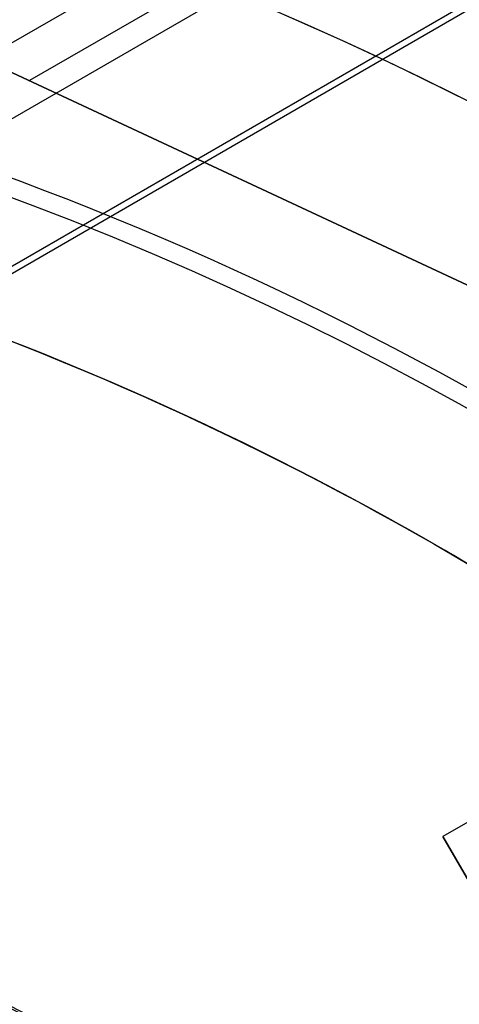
# Model space of a CAD drawing. Extents: x 19329 to 20306, y -2029 to -1182.
# Tile 27 of 66: x 19829.15 to 19833.49, y -1689.45 to -1679.73. Entities that reach past the tile are written whole.
import ezdxf

# ---------------------------------------------------------------- set-up
doc = ezdxf.new("R2010")
doc.units = 0
doc.layers.get('0').update_dxf_attribs({"linetype": 'CONTINUOUS'})
doc.layers.add('COLOR', color=7, linetype='CONTINUOUS')

msp = doc.modelspace()

# ---------------------------------------------------------------- linework, layer by layer
for p, q in [((19839.6943862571, -1673.828211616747, 105.1250029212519), (19773.96714813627, -1711.7758502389, 105.1250029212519)), ((19837.13055058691, -1676.057036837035, 51.12500292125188), (19777.17928523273, -1710.669916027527, 51.12500292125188)), ((19837.78530688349, -1677.134834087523, 199.6250029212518), (19777.78530688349, -1711.7758502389, 199.6250029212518)), ((19837.72252590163, -1677.243573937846, 200.6250029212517), (19777.9108688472, -1711.7758502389, 200.6250029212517)), ((19833.47733339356, -1677.889992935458, 258.0844421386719), (19829.24885849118, -1680.331304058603, 258.0844421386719)), ((19824.27087846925, -1678.009189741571, 258.0844421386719), (19835.33305629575, -1683.169443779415, 258.0844421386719)), ((19835.33305629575, -1683.169443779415, 261.0844421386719), (19824.27087846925, -1678.009189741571, 261.0844421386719)), ((19835.33305629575, -1683.16944377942, 259.5844421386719), (19824.27087846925, -1678.009189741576, 259.5844421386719)), ((19829.8019673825, -1680.589316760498, 258.0844421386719), (19829.8019673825, -1680.589316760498, 261.0844421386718)), ((19835.96703089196, -1686.267519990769, 258.0844421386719), (19833.33130140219, -1687.789259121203, 223.0844421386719)), ((19835.55284482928, -1686.506650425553, 218.0844421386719), (19833.33130140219, -1687.789259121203, 218.0844421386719)), ((19833.33130140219, -1687.789259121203, 223.0844421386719), (19833.33130140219, -1687.789259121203, 218.0844421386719)), ((19833.33130140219, -1687.789259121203, 218.0844421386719), (19846.33130140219, -1710.305919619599, 218.0844421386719)), ((19846.33130140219, -1710.305919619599, 223.0844421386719), (19833.33130140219, -1687.789259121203, 223.0844421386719)), ((19846.33130140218, -1710.305919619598, 220.5844421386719), (19833.33130140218, -1687.789259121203, 220.5844421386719))]:
    msp.add_line(p, q)
at = {"extrusion": (0.1124755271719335, 0.194813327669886, 0.9743700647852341)}
msp.add_lwpolyline([(-18054.37167406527, -8257.823916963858), (-18054.88222366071, -8257.51494856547), (-18055.39076947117, -8257.201283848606), (-18055.89725107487, -8256.882941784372), (-18056.4016082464, -8256.559942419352), (-18056.90378097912, -8256.232306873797), (-18057.40370950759, -8255.900057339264), (-18057.90133433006, -8255.563217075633), (-18058.39659623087, -8255.221810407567), (-18058.88943630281, -8254.87586272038), (-18059.37979596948, -8254.525400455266), (-18059.86761700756, -8254.170451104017), (-18060.35284156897, -8253.811043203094), (-18060.83541220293, -8253.447206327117), (-18061.31527187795, -8253.07897108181), (-18061.79236400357, -8252.706369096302), (-18062.26663245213, -8252.3294330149), (-18062.73802158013, -8251.948196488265), (-18063.2064762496, -8251.562694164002), (-18063.67194184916, -8251.172961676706), (-18064.13436431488, -8250.779035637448), (-18064.59369015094, -8250.380953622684), (-18065.04986644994, -8249.978754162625), (-18065.50284091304, -8249.572476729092), (-18065.95256186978, -8249.16216172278), (-18066.39897829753, -8248.747850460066), (-18066.84203984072, -8248.32958515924), (-18067.28169682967, -8247.90740892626), (-18067.71790029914, -8247.481365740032), (-18068.1506020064, -8247.051500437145), (-18068.57975444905, -8246.617858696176), (-18069.00531088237, -8246.180487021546), (-18069.42722533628, -8245.73943272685), (-18069.84545263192, -8245.294743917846), (-18070.25994839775, -8244.846469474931), (-18070.67066908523, -8244.394659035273), (-18071.07757198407, -8243.939362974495), (-18071.48061523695, -8243.480632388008), (-18071.87975785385, -8243.018519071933), (-18072.27495972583, -8242.55307550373), (-18072.66618163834, -8242.084354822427), (-18073.05338528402, -8241.61241080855), (-18073.436533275, -8241.137297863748), (-18073.81558915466, -8240.659070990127), (-18074.19051740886, -8240.177785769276), (-18074.56128347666, -8239.693498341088), (-18074.9278537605, -8239.206265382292), (-18075.29019563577, -8238.716144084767), (-18075.64827745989, -8238.223192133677), (-18076.00206858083, -8237.727467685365), (-18076.35153934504, -8237.229029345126), (-18076.69666110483, -8236.727936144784), (-18077.03740622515, -8236.224247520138), (-18077.37374808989, -8235.718023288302), (-18077.70566110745, -8235.209323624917), (-18078.03312071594, -8234.698209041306), (-18078.35610338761, -8234.184740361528), (-18078.67458663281, -8233.668978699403), (-18078.98854900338, -8233.150985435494), (-18079.29797009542, -8232.630822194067), (-18079.60283055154, -8232.108550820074), (-18079.90311206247, -8231.584233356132), (-18080.19879736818, -8231.057932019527), (-18080.48987025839, -8230.529709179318), (-18080.77631557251, -8229.999627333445), (-18081.05811919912, -8229.467749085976), (-18081.33526807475, -8228.934137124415), (-18081.60775018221, -8228.398854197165), (-18081.87555454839, -8227.861963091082), (-18082.1386712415, -8227.323526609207), (-18082.39709136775, -8226.783607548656), (-18082.65080706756, -8226.242268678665), (-18082.89981151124, -8225.699572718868), (-18083.14409889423, -8225.15558231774), (-18083.38366443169, -8224.61036003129), (-18083.61850435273, -8224.063968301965), (-18083.8486158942, -8223.51646943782), (-18084.07399729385, -8222.967925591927), (-18084.29464778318, -8222.418398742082), (-18084.51056757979, -8221.867950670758), (-18084.7217578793, -8221.316642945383), (-18084.92822084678, -8220.764536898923), (-18085.1299596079, -8220.211693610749), (-18085.32697823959, -8219.658173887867), (-18085.51928176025, -8219.104038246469), (-18085.70687611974, -8218.549346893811), (-18085.88976818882, -8217.994159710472), (-18086.06796574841, -8217.438536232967), (-18086.24147747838, -8216.882535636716), (-18086.41031294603, -8216.326216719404), (-18086.57448259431, -8215.769637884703), (-18086.73399772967, -8215.212857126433), (-18086.88887050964, -8214.655932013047), (-18087.03911393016, -8214.098919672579), (-18087.1847418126, -8213.541876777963), (-18087.32576879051, -8212.984859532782), (-18087.46221029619, -8212.427923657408), (-18087.59408254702, -8211.871124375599), (-18087.72140253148, -8211.314516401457), (-18087.84418799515, -8210.758153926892), (-18087.96245742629, -8210.202090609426), (-18088.07623004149, -8209.646379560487), (-18088.18552577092, -8209.091073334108), (-18088.29036524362, -8208.536223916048), (-18088.39076977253, -8207.981882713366), (-18088.48676133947, -8207.428100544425), (-18088.57836257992, -8206.874927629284), (-18088.66559676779, -8206.322413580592), (-18088.74848780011, -8205.77060739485), (-18088.82706018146, -8205.21955744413), (-18088.90133900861, -8204.669311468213), (-18088.97134995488, -8204.119916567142), (-18089.03711925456, -8203.571419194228), (-18089.09867368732, -8203.023865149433), (-18089.15604056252, -8202.477299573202), (-18089.20924770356, -8201.931766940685), (-18089.25832343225, -8201.387311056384), (-18089.30329655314, -8200.843975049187), (-18089.34419633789, -8200.301801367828), (-18089.38105250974, -8199.76083177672), (-18089.41389522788, -8199.221107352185), (-18089.44275507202, -8198.682668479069), (-18089.46766302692, -8198.14555484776), (-18089.48865046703, -8197.609805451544), (-18089.50574914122, -8197.075458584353), (-18089.51899115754, -8196.542551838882), (-18089.52840896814, -8196.011122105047), (-18089.53403535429, -8195.481205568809), (-18089.5359034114, -8194.952837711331), (-18089.53410419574, -8194.434296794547), (-18089.52868554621, -8193.914263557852), (-18089.51961616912, -8193.392771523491), (-18089.50686506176, -8192.869854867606), (-18089.49040152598, -8192.3455484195), (-18089.4701951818, -8191.819887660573), (-18089.4462159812, -8191.29290872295), (-18089.41843422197, -8190.764648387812), (-18089.38682056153, -8190.235144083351), (-18089.35134603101, -8189.704433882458), (-18089.31198204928, -8189.172556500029), (-18089.26870043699, -8188.63955128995), (-18089.22147343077, -8188.105458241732), (-18089.17027369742, -8187.570317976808), (-18089.11507434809, -8187.034171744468), (-18089.05584895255, -8186.497061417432), (-18088.99257155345, -8185.95902948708), (-18088.92521668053, -8185.4201190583), (-18088.85375936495, -8184.880373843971), (-18088.77817515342, -8184.339838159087), (-18088.69844012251, -8183.798556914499), (-18088.61453089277, -8183.256575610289), (-18088.52642464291, -8182.713940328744), (-18088.43409912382, -8182.170697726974), (-18088.33753267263, -8181.62689502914), (-18088.23670422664, -8181.082580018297), (-18088.13159333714, -8180.537801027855), (-18088.02218018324, -8179.992606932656), (-18087.90844558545, -8179.447047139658), (-18087.79037101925, -8178.901171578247), (-18087.66793862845, -8178.355030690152), (-18087.54113123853, -8177.808675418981), (-18087.40993236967, -8177.262157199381), (-18087.27432624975, -8176.715527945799), (-18087.1342978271, -8176.168840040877), (-18086.9898327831, -8175.622146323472), (-18086.84091754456, -8175.075500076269), (-18086.68753929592, -8174.528955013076), (-18086.52968599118, -8173.982565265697), (-18086.3673463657, -8173.436385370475), (-18086.20050994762, -8172.890470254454), (-18086.02916706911, -8172.344875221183), (-18085.85330887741, -8171.799655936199), (-18085.67292734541, -8171.254868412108), (-18085.48801528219, -8170.710568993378), (-18085.29856634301, -8170.166814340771), (-18085.10457503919, -8169.623661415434), (-18084.90603674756, -8169.081167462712), (-18084.70294771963, -8168.539389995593), (-18084.49530509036, -8167.998386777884), (-18084.28310688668, -8167.458215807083), (-18084.06635203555, -8166.918935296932), (-18083.84504037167, -8166.380603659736), (-18083.61917264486, -8165.843279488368), (-18083.38875052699, -8165.307021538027), (-18083.15377661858, -8164.771888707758), (-18082.91425445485, -8164.237940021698), (-18082.67018851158, -8163.705234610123), (-18082.42158421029, -8163.173831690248), (-18082.16844792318, -8162.643790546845), (-18081.91078697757, -8162.115170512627), (-18081.64860965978, -8161.588030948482), (-18081.38192521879, -8161.062431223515), (-18081.11074386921, -8160.538430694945), (-18080.83507679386, -8160.016088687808), (-18080.55493614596, -8159.495464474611), (-18080.27033505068, -8158.976617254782), (-18079.98128760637, -8158.459606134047), (-18079.68780888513, -8157.944490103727), (-18079.38991493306, -8157.431328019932), (-18079.08762276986, -8156.920178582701), (-18078.78095038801, -8156.41110031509), (-18078.46991675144, -8155.904151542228), (-18078.15454179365, -8155.399390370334), (-18077.83484641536, -8154.896874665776), (-18077.51085248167, -8154.39666203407), (-18077.1825828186, -8153.898809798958), (-18076.85006120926, -8153.403374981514), (-18076.51331238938, -8152.910414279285), (-18076.17236204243, -8152.419984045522), (-18075.82723679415, -8151.932140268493), (-18075.47796420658, -8151.446938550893), (-18075.12457277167, -8150.964434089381), (-18074.76709190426, -8150.484681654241), (-18074.40555193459, -8150.007735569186), (-18074.03998410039, -8149.533649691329), (-18073.67042053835, -8149.062477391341), (-18073.29689427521, -8148.594271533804), (-18072.91943921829, -8148.12908445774), (-18072.53809014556, -8147.666967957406), (-18072.15288269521, -8147.207973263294), (-18071.76385335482, -8146.752151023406), (-18071.37103944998, -8146.29955128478), (-18070.97447913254, -8145.850223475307), (-18070.57421136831, -8145.404216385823), (-18070.1702759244, -8144.961578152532), (-18069.76271335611, -8144.522356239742), (-18069.35156499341, -8144.086597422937), (-18068.93687292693, -8143.654347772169), (-18068.51867999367, -8143.225652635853), (-18068.09702976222, -8142.800556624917), (-18067.67196651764, -8142.379103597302), (-18067.24353524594, -8141.961336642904), (-18066.81178161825, -8141.547298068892), (-18066.37675197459, -8141.137029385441), (-18065.93849330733, -8140.730571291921), (-18065.49705324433, -8140.327963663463), (-18065.05248003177, -8139.929245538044), (-18064.60482251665, -8139.534455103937), (-18064.15413012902, -8139.143629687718), (-18063.70045286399, -8138.756805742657), (-18063.24384126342, -8138.374018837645), (-18062.78434639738, -8137.995303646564), (-18062.32201984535, -8137.620693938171), (-18061.85691367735, -8137.250222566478), (-18061.38908043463, -8136.883921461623), (-18060.91857311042, -8136.521821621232), (-18060.4454451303, -8136.163953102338), (-18059.96975033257, -8135.810345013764), (-18059.49154294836, -8135.461025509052), (-18059.01087758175, -8135.116021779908), (-18058.5278091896, -8134.77536005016), (-18058.04239306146, -8134.439065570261), (-18057.55468479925, -8134.107162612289), (-18057.06474029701, -8133.779674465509), (-18056.57261572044, -8133.456623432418), (-18056.07836748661, -8133.138030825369), (-18055.58205224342, -8132.823916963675)], dxfattribs=at)
at = {"extrusion": (0.1124755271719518, 0.1948133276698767, 0.9743700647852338)}
msp.add_lwpolyline([(-18053.46081628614, -8132.823916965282), (-18053.98188590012, -8133.128708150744), (-18054.50100556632, -8133.438358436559), (-18055.01811201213, -8133.752850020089), (-18055.53314213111, -8134.072163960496), (-18056.04603300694, -8134.396280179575), (-18056.5567219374, -8134.725177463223), (-18057.06514645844, -8135.058833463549), (-18057.5712443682, -8135.397224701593), (-18058.07495375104, -8135.740326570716), (-18058.57621300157, -8136.088113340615), (-18059.07496084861, -8136.440558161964), (-18059.57113637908, -8136.797633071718), (-18060.06467906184, -8137.159308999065), (-18060.55552877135, -8137.525555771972), (-18061.04362581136, -8137.896342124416), (-18061.52891093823, -8138.271635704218), (-18062.01132538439, -8138.651403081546), (-18062.49081088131, -8139.035609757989), (-18062.96730968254, -8139.424220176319), (-18063.44076458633, -8139.817197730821), (-18063.91111895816, -8140.214504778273), (-18064.37831675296, -8140.616102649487), (-18064.84230253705, -8141.021951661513), (-18065.30302150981, -8141.432011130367), (-18065.76041952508, -8141.846239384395), (-18066.21444311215, -8142.264593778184), (-18066.66503949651, -8142.687030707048), (-18067.11215662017, -8143.113505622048), (-18067.55574316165, -8143.543973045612), (-18067.99574855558, -8143.978386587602), (-18068.43212301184, -8144.416698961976), (-18068.86481753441, -8144.858862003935), (-18069.29378393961, -8145.304826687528), (-18069.71897487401, -8145.754543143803), (-18070.1403438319, -8146.207960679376), (-18070.5578451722, -8146.665027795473), (-18070.9714341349, -8147.125692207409), (-18071.38106685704, -8147.589900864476), (-18071.78670038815, -8148.057599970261), (-18072.18829270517, -8148.528735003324), (-18072.58580272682, -8149.003250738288), (-18072.97919032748, -8149.481091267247), (-18073.36841635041, -8149.96220002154), (-18073.7534426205, -8150.446519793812), (-18074.13423195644, -8150.933992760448), (-18074.51074818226, -8151.424560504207), (-18074.88295613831, -8151.918164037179), (-18075.25082169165, -8152.414743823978), (-18075.61431174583, -8152.914239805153), (-18075.97339425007, -8153.416591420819), (-18076.32803820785, -8153.921737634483), (-18076.67821368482, -8154.429616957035), (-18077.0238918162, -8154.940167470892), (-18077.36504481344, -8155.453326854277), (-18077.70164597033, -8155.969032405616), (-18078.03366966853, -8156.487221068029), (-18078.36109138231, -8157.007829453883), (-18078.6838876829, -8157.53079386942), (-18079.00203624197, -8158.056050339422), (-18079.31551583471, -8158.583534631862), (-18079.62430634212, -8159.113182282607), (-18079.92838875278, -8159.644928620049), (-18080.22774516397, -8160.178708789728), (-18080.52235878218, -8160.714457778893), (-18080.81221392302, -8161.252110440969), (-18081.09729601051, -8161.791601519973), (-18081.37759157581, -8162.332865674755), (-18081.65308825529, -8162.875837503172), (-18081.92377478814, -8163.420451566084), (-18082.18964101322, -8163.966642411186), (-18082.45067786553, -8164.514344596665), (-18082.70687737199, -8165.063492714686), (-18082.9582326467, -8165.614021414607), (-18083.20473788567, -8166.165865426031), (-18083.44638836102, -8166.718959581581), (-18083.68318041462, -8167.273238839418), (-18083.91511145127, -8167.828638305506), (-18084.14217993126, -8168.385093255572), (-18084.36438536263, -8168.94253915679), (-18084.58172829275, -8169.500911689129), (-18084.79421029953, -8170.060146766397), (-18085.00183398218, -8170.620180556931), (-18085.20460295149, -8171.180949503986), (-18085.40252181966, -8171.742390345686), (-18085.59559618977, -8172.304440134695), (-18085.78383264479, -8172.867036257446), (-18085.96723873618, -8173.43011645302), (-18086.1458229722, -8173.993618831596), (-18086.31959480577, -8174.557481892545), (-18086.48856462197, -8175.121644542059), (-18086.65274372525, -8175.686046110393), (-18086.8121443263, -8176.250626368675), (-18086.96677952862, -8176.815325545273), (-18087.11666331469, -8177.380084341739), (-18087.26181053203, -8177.944843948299), (-18087.4022368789, -8178.509546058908), (-18087.53795888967, -8179.07413288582), (-18087.66899392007, -8179.638547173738), (-18087.79536013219, -8180.202732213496), (-18087.91707647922, -8180.766631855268), (-18088.03416269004, -8181.330190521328), (-18088.14663925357, -8181.89335321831), (-18088.25452740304, -8182.456065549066), (-18088.3578491, -8183.018273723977), (-18088.45662701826, -8183.579924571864), (-18088.55088452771, -8184.140965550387), (-18088.64064567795, -8184.701344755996), (-18088.72593518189, -8185.261010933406), (-18088.80677839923, -8185.819913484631), (-18088.88320131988, -8186.37800247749), (-18088.95523054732, -8186.935228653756), (-18089.02289328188, -8187.491543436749), (-18089.08621730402, -8188.046898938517), (-18089.14523095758, -8188.601247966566), (-18089.19996313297, -8189.154544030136), (-18089.25044325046, -8189.706741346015), (-18089.29670124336, -8190.257794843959), (-18089.3387675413, -8190.807660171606), (-18089.37667305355, -8191.356293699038), (-18089.41044915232, -8191.903652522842), (-18089.44012765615, -8192.44969446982), (-18089.46574081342, -8192.994378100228), (-18089.48732128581, -8193.537662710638), (-18089.50490213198, -8194.079508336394), (-18089.51851679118, -8194.619875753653), (-18089.5281990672, -8195.158726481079), (-18089.53398311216, -8195.696022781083), (-18089.53590341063, -8196.231727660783), (-18089.53415174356, -8196.743370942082), (-18089.5288765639, -8197.256467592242), (-18089.52004780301, -8197.770985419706), (-18089.50763566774, -8198.286891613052), (-18089.49161065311, -8198.804152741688), (-18089.47194355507, -8199.322734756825), (-18089.44860548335, -8199.842602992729), (-18089.42156787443, -8200.363722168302), (-18089.3908025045, -8200.886056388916), (-18089.35628150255, -8201.409569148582), (-18089.31797736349, -8201.934223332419), (-18089.27586296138, -8202.459981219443), (-18089.22991156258, -8202.986804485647), (-18089.18009683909, -8203.51465420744), (-18089.12639288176, -8204.043490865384), (-18089.06877421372, -8204.573274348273), (-18089.00721580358, -8205.103963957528), (-18088.9416930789, -8205.635518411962), (-18088.87218193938, -8206.167895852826), (-18088.79865877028, -8206.701053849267), (-18088.72110045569, -8207.234949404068), (-18088.63948439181, -8207.769538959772), (-18088.55378850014, -8208.304778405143), (-18088.46399124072, -8208.840623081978), (-18088.37007162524, -8209.377027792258), (-18088.27200923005, -8209.913946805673), (-18088.16978420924, -8210.451333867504), (-18088.06337730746, -8210.989142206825), (-18087.95276987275, -8211.527324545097), (-18087.83794386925, -8212.065833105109), (-18087.71888188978, -8212.60461962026), (-18087.59556716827, -8213.143635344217), (-18087.46798359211, -8213.682831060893), (-18087.33611571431, -8214.222157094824), (-18087.19994876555, -8214.76156332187), (-18087.05946866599, -8215.300999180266), (-18086.91466203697, -8215.840413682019), (-18086.7655162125, -8216.379755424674), (-18086.61201925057, -8216.918972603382), (-18086.45415994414, -8217.458013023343), (-18086.29192783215, -8217.996824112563), (-18086.12531321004, -8218.53535293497), (-18085.9543071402, -8219.073546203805), (-18085.77890146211, -8219.611350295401), (-18085.5990888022, -8220.148711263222), (-18085.41486258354, -8220.685574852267), (-18085.22621703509, -8221.221886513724), (-18085.03314720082, -8221.757591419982), (-18084.83564894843, -8222.292634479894), (-18084.63371897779, -8222.826960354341), (-18084.42735482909, -8223.360513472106), (-18084.21655489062, -8223.893238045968), (-18084.0013184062, -8224.425078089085), (-18083.78164548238, -8224.955977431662), (-18083.5575370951, -8225.48587973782), (-18083.32899509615, -8226.014728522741), (-18083.09602221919, -8226.542467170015), (-18082.85862208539, -8227.069038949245), (-18082.61679920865, -8227.594387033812), (-18082.37055900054, -8228.118454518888), (-18082.11990777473, -8228.641184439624), (-18081.86485275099, -8229.162519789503), (-18081.60540205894, -8229.682403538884), (-18081.34156474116, -8230.200778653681), (-18081.07335075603, -8230.717588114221), (-18080.80077098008, -8231.232774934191), (-18080.52383720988, -8231.746282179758), (-18080.24256216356, -8232.258052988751), (-18079.95695948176, -8232.768030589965), (-18079.66704372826, -8233.276158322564), (-18079.37283039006, -8233.782379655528), (-18079.07433587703, -8234.286638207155), (-18078.7715775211, -8234.788877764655), (-18078.46457357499, -8235.289042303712), (-18078.15334321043, -8235.787076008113), (-18077.83790651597, -8236.282923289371), (-18077.51828449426, -8236.776528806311), (-18077.19449905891, -8237.267837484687), (-18076.86657303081, -8237.756794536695), (-18076.53453013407, -8238.243345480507), (-18076.1983949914, -8238.727436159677), (-18075.85819311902, -8239.209012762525), (-18075.51395092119, -8239.688021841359), (-18075.16569568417, -8240.16441033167), (-18074.81345556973, -8240.638125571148), (-18074.45725960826, -8241.10911531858), (-18074.09713769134, -8241.577327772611), (-18073.73312056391, -8242.042711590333), (-18073.36523981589, -8242.505215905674), (-18072.99352787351, -8242.964790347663), (-18072.61801799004, -8243.421385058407), (-18072.23874423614, -8243.874950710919), (-18071.85574148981, -8244.325438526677), (-18071.46904542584, -8244.77280029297), (-18071.07869250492, -8245.216988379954), (-18070.68471996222, -8245.657955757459), (-18070.28716579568, -8246.095656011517), (-18069.88606875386, -8246.530043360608), (-18069.48146832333, -8246.961072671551), (-18069.0734047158, -8247.38869947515), (-18068.66191885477, -8247.812879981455), (-18068.24705236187, -8248.23357109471), (-18067.82884754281, -8248.650730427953), (-18067.40734737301, -8249.06431631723), (-18066.9825954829, -8249.474287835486), (-18066.55463614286, -8249.880604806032), (-18066.12351424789, -8250.283227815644), (-18065.68927530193, -8250.682118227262), (-18065.25196540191, -8251.077238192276), (-18064.81163122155, -8251.468550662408), (-18064.36831999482, -8251.85601940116), (-18063.92207949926, -8252.239608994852), (-18063.47295803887, -8252.619284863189), (-18063.02100442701, -8252.995013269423), (-18062.56626796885, -8253.366761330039), (-18062.1087984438, -8253.734497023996), (-18061.6486460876, -8254.098189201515), (-18061.18586157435, -8254.457807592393), (-18060.72049599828, -8254.813322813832), (-18060.25260085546, -8255.164706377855), (-18059.78222802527, -8255.511930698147), (-18059.30942975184, -8255.85496909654), (-18058.83425862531, -8256.193795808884), (-18058.35676756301, -8256.528385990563), (-18057.8770097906, -8256.858715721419), (-18057.39503882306, -8257.18476201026), (-18056.91090844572, -8257.50650279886), (-18056.42467269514, -8257.82391696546)], dxfattribs=at)
at = {"extrusion": (0.1124755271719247, 0.1948133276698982, 0.9743700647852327)}
msp.add_lwpolyline([(-18059.82186219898, -8132.823916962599), (-18060.29727702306, -8133.159034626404), (-18060.77044049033, -8133.498225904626), (-18061.24130344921, -8133.84146741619), (-18061.70981704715, -8134.18873495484), (-18062.1759327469, -8134.540003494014), (-18062.63960234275, -8134.895247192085), (-18063.10077797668, -8135.254439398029), (-18063.55941215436, -8135.617552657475), (-18064.01545776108, -8135.984558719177), (-18064.4688680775, -8136.355428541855), (-18064.91959679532, -8136.730132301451), (-18065.36759803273, -8137.108639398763), (-18065.81282634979, -8137.490918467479), (-18066.25523676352, -8137.876937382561), (-18066.69478476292, -8138.266663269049), (-18067.13142632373, -8138.660062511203), (-18067.56511792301, -8139.057100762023), (-18067.9958165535, -8139.457742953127), (-18068.42347973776, -8139.861953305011), (-18068.84806554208, -8140.269695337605), (-18069.26953259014, -8140.680931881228), (-18069.68784007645, -8141.09562508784), (-18070.10294777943, -8141.513736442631), (-18070.5148160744, -8141.93522677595), (-18070.92340594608, -8142.360056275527), (-18071.328679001, -8142.788184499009), (-18071.73059747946, -8143.219570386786), (-18072.12912426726, -8143.654172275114), (-18072.52422290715, -8144.091947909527), (-18072.91585760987, -8144.532854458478), (-18073.30399326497, -8144.976848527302), (-18073.68859545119, -8145.423886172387), (-18074.06963044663, -8145.873922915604), (-18074.44706523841, -8146.326913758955), (-18074.8208675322, -8146.782813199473), (-18075.19100576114, -8147.241575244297), (-18075.55744909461, -8147.703153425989), (-18075.92016744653, -8148.167500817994), (-18076.27913148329, -8148.634570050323), (-18076.6343126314, -8149.104313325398), (-18076.98568308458, -8149.576682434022), (-18077.33321581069, -8150.051628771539), (-18077.67688455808, -8150.529103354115), (-18078.01666386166, -8151.009056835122), (-18078.35252904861, -8151.491439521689), (-18078.68445624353, -8151.976201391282), (-18079.01242237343, -8152.463292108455), (-18079.33640517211, -8152.95266104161), (-18079.65638318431, -8153.444257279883), (-18079.9723357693, -8153.938029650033), (-18080.28424310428, -8154.433926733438), (-18080.59208618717, -8154.931896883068), (-18080.89584683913, -8155.431888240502), (-18081.19550770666, -8155.933848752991), (-18081.49105226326, -8156.437726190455), (-18081.78246481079, -8156.943468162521), (-18082.06973048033, -8157.451022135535), (-18082.35283523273, -8157.960335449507), (-18082.63176585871, -8158.47135533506), (-18082.90650997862, -8158.984028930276), (-18083.17705604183, -8159.498303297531), (-18083.44339332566, -8160.014125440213), (-18083.70551193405, -8160.531442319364), (-18083.96340279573, -8161.050200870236), (-18084.21705766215, -8161.570348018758), (-18084.46646910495, -8162.091830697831), (-18084.71163051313, -8162.614595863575), (-18084.95253608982, -8163.138590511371), (-18085.18918084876, -8163.663761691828), (-18085.42156061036, -8164.19005652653), (-18085.64967199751, -8164.717422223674), (-18085.87351243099, -8165.245806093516), (-18086.09308012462, -8165.775155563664), (-18086.30837407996, -8166.30541819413), (-18086.51939408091, -8166.836541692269), (-18086.72614068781, -8167.368473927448), (-18086.92861523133, -8167.901162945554), (-18087.12681980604, -8168.434556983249), (-18087.32075726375, -8168.968604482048), (-18087.51043120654, -8169.503254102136), (-18087.69584597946, -8170.038454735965), (-18087.87700666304, -8170.574155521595), (-18088.05391906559, -8171.110305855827), (-18088.2265897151, -8171.646855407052), (-18088.39502585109, -8172.183754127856), (-18088.55923541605, -8172.720952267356), (-18088.71922704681, -8173.258400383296), (-18088.87501006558, -8173.796049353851), (-18089.0265944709, -8174.333850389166), (-18089.17399092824, -8174.871755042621), (-18089.3172107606, -8175.409715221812), (-18089.45626593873, -8175.947683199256), (-18089.59116907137, -8176.485611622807), (-18089.72193339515, -8177.023453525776), (-18089.84857276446, -8177.561162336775), (-18089.97110164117, -8178.098691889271), (-18090.08953508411, -8178.635996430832), (-18090.20388873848, -8179.173030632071), (-18090.31417882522, -8179.709749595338), (-18090.4204221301, -8180.246108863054), (-18090.52263599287, -8180.782064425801), (-18090.62083829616, -8181.317572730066), (-18090.71504745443, -8181.852590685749), (-18090.80528240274, -8182.387075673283), (-18090.89156258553, -8182.920985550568), (-18090.97390794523, -8183.454278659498), (-18091.05233891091, -8183.986913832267), (-18091.12687638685, -8184.51885039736), (-18091.19754174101, -8185.050048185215), (-18091.26435679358, -8185.580467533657), (-18091.32734380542, -8186.11006929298), (-18091.38652546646, -8186.638814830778), (-18091.44192488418, -8187.166666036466), (-18091.49356557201, -8187.693585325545), (-18091.54147143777, -8188.219535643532), (-18091.58566677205, -8188.744480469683), (-18091.62617623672, -8189.268383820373), (-18091.66302485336, -8189.791210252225), (-18091.69623799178, -8190.312924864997), (-18091.7258413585, -8190.833493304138), (-18091.75186098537, -8191.352881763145), (-18091.77432321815, -8191.871056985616), (-18091.79325470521, -8192.38798626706), (-18091.80868238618, -8192.903637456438), (-18091.82063348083, -8193.417978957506), (-18091.82913547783, -8193.930979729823), (-18091.83421612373, -8194.442609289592), (-18091.83590341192, -8194.95283771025), (-18091.83415593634, -8195.472086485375), (-18091.8288937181, -8195.992785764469), (-18091.82008726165, -8196.514903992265), (-18091.80770733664, -8197.038409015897), (-18091.79172498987, -8197.563268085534), (-18091.77211155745, -8198.089447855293), (-18091.74883867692, -8198.616914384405), (-18091.72187829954, -8199.145633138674), (-18091.6912027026, -8199.675568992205), (-18091.6567845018, -8200.206686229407), (-18091.61859666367, -8200.738948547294), (-18091.57661251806, -8201.272319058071), (-18091.53080577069, -8201.806760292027), (-18091.48115051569, -8202.342234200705), (-18091.42762124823, -8202.878702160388), (-18091.37019287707, -8203.416124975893), (-18091.30884073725, -8203.954462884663), (-18091.24354060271, -8204.49367556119), (-18091.17426869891, -8205.033722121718), (-18091.10100171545, -8205.574561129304), (-18091.02371681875, -8206.116150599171), (-18090.94239166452, -8206.658448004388), (-18090.85700441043, -8207.20141028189), (-18090.76753372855, -8207.744993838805), (-18090.67395881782, -8208.289154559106), (-18090.57625941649, -8208.833847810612), (-18090.47441581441, -8209.37902845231), (-18090.36840886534, -8209.924650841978), (-18090.25821999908, -8210.470668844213), (-18090.14383123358, -8211.017035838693), (-18090.02522518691, -8211.563704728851), (-18089.90238508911, -8212.11062795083), (-18089.77529479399, -8212.65775748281), (-18089.64393879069, -8213.205044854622), (-18089.50830221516, -8213.752441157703), (-18089.36837086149, -8214.299897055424), (-18089.22413119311, -8214.847362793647), (-18089.07557035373, -8215.39478821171), (-18088.92267617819, -8215.942122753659), (-18088.7654372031, -8216.489315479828), (-18088.60384267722, -8217.03631507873), (-18088.43788257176, -8217.583069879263), (-18088.26754759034, -8218.129527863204), (-18088.09282917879, -8218.67563667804), (-18087.91371953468, -8219.221343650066), (-18087.73021161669, -8219.7665957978), (-18087.54229915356, -8220.311339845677), (-18087.34997665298, -8220.855522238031), (-18087.15323941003, -8221.399089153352), (-18086.95208351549, -8221.941986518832), (-18086.74650586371, -8222.484160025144), (-18086.53650416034, -8223.025555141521), (-18086.32207692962, -8223.566117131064), (-18086.10322352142, -8224.105791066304), (-18085.87994411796, -8224.64452184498), (-18085.65223974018, -8225.182254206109), (-18085.42011225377, -8225.718932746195), (-18085.18356437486, -8226.254501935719), (-18084.9425996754, -8226.788906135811), (-18084.69722258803, -8227.322089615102), (-18084.44743841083, -8227.853996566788), (-18084.19325331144, -8228.384571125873), (-18083.93467433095, -8228.913757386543), (-18083.67170938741, -8229.441499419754), (-18083.40436727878, -8229.967741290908), (-18083.13265768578, -8230.492427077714), (-18082.85659117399, -8231.015500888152), (-18082.57617919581, -8231.536906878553), (-18082.2914340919, -8232.056589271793), (-18082.00236909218, -8232.574492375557), (-18081.70899831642, -8233.090560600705), (-18081.4113367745, -8233.60473847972), (-18081.1094003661, -8234.11697068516), (-18080.80320588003, -8234.627202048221), (-18080.49277099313, -8235.135377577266), (-18080.17811426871, -8235.641442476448), (-18079.8592551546, -8236.14534216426), (-18079.53621398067, -8236.647022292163), (-18079.20901195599, -8237.14642876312), (-18078.87767116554, -8237.643507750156), (-18078.54221456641, -8238.138205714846), (-18078.20266598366, -8238.63046942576), (-18077.85905010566, -8239.120245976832), (-18077.51139247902, -8239.60748280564), (-18077.15971950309, -8240.09212771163), (-18076.80405842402, -8240.57412887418), (-18076.44443732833, -8241.053434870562), (-18076.08088513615, -8241.529994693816), (-18075.71343159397, -8242.003757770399), (-18075.34210726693, -8242.474673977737), (-18074.96694353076, -8242.942693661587), (-18074.5879725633, -8243.407767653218), (-18074.2052273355, -8243.869847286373), (-18073.81874160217, -8244.32888441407), (-18073.4285498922, -8244.784831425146), (-18073.03468749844, -8245.237641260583), (-18072.6371904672, -8245.687267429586), (-18072.2360955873, -8246.133664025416), (-18071.83144037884, -8246.576785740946), (-18071.42326308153, -8247.016587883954), (-18071.01160264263, -8247.453026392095), (-18070.59649870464, -8247.88605784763), (-18070.17799159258, -8248.315639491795), (-18069.75612230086, -8248.741729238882), (-18069.33093248, -8249.16428568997), (-18068.90246442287, -8249.583268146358), (-18068.47076105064, -8249.998636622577), (-18068.03586589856, -8250.410351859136), (-18067.59782310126, -8250.81837533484), (-18067.1566773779, -8251.222669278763), (-18066.71247401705, -8251.623196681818), (-18066.2652588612, -8252.019921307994), (-18065.81507829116, -8252.412807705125), (-18065.36197921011, -8252.801821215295), (-18064.90600902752, -8253.186927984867), (-18064.44721564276, -8253.568094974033), (-18063.98564742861, -8253.94528996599), (-18063.52135321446, -8254.318481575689), (-18063.05438226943, -8254.687639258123), (-18062.58478428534, -8255.052733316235), (-18062.11260935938, -8255.413734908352), (-18061.6379079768, -8255.77061605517), (-18061.16073099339, -8256.123349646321), (-18060.68112961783, -8256.471909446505), (-18060.19915539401, -8256.816270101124), (-18059.71486018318, -8257.156407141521), (-18059.22829614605, -8257.492296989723), (-18058.73951572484, -8257.823916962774)], dxfattribs=at)
at = {"extrusion": (0.1124755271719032, 0.1948133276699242, 0.9743700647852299)}
msp.add_lwpolyline([(-18060.57947967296, -8257.823916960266), (-18061.04541041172, -8257.486593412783), (-18061.5090698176, -8257.145333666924), (-18061.97041101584, -8256.80016149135), (-18062.42938744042, -8256.451101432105), (-18062.88595284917, -8256.098178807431), (-18063.34006133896, -8255.741419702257), (-18063.79166736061, -8255.380850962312), (-18064.24072573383, -8255.01650018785), (-18064.68719166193, -8254.648395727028), (-18065.13102074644, -8254.27656666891), (-18065.57216900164, -8253.901042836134), (-18066.01059286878, -8253.521854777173), (-18066.44624923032, -8253.139033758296), (-18066.8790954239, -8252.752611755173), (-18067.30908925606, -8252.362621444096), (-18067.73618901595, -8251.969096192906), (-18068.16035348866, -8251.572070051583), (-18068.58154196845, -8251.171577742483), (-18068.99971427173, -8250.767654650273), (-18069.41483074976, -8250.360336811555), (-18069.8268523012, -8249.949660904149), (-18070.23574038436, -8249.535664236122), (-18070.64145702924, -8249.118384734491), (-18071.04396484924, -8248.697860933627), (-18071.44322705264, -8248.274131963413), (-18071.83920745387, -8247.847237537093), (-18072.23187048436, -8247.417217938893), (-18072.62118120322, -8246.984114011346), (-18073.00710530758, -8246.547967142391), (-18073.38960914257, -8246.108819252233), (-18073.76865971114, -8245.666712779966), (-18074.14422468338, -8245.221690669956), (-18074.51627240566, -8244.77379635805), (-18074.88477190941, -8244.323073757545), (-18075.24969291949, -8243.869567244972), (-18075.61100586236, -8243.413321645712), (-18075.9686818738, -8242.954382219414), (-18076.32269280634, -8242.492794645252), (-18076.67301123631, -8242.028605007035), (-18077.01961047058, -8241.561859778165), (-18077.36246455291, -8241.092605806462), (-18077.70154826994, -8240.620890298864), (-18078.03683715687, -8240.146760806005), (-18078.36830750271, -8239.670265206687), (-18078.69593635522, -8239.191451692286), (-18079.01970152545, -8238.710368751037), (-18079.33958159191, -8238.227065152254), (-18079.65555590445, -8237.741589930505), (-18079.96760458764, -8237.253992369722), (-18080.27570854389, -8236.764321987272), (-18080.57984945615, -8236.272628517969), (-18080.88000979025, -8235.778961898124), (-18081.1761727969, -8235.283372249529), (-18081.46832251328, -8234.78590986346), (-18081.75644376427, -8234.286625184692), (-18082.04052216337, -8233.785568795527), (-18082.32054411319, -8233.282791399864), (-18082.59649680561, -8232.778343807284), (-18082.86836822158, -8232.272276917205), (-18083.13614713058, -8231.764641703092), (-18083.39982308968, -8231.255489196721), (-18083.65938644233, -8230.744870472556), (-18083.91482831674, -8230.232836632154), (-18084.16614062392, -8229.719438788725), (-18084.4133160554, -8229.204728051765), (-18084.65634808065, -8228.6887555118), (-18084.89523094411, -8228.17157222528), (-18085.12995966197, -8227.653229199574), (-18085.36053001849, -8227.133777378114), (-18085.58693856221, -8226.613267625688), (-18085.80918260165, -8226.091750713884), (-18086.0272602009, -8225.569277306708), (-18086.24117017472, -8225.045897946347), (-18086.45091208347, -8224.521663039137), (-18086.65648622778, -8223.996622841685), (-18086.85789364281, -8223.470827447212), (-18087.05513609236, -8222.944326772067), (-18087.24821606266, -8222.417170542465), (-18087.43713675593, -8221.889408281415), (-18087.62190208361, -8221.361089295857), (-18087.80251665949, -8220.832262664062), (-18087.97898579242, -8220.302977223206), (-18088.15131547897, -8219.773281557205), (-18088.31951239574, -8219.24322398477), (-18088.48358389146, -8218.712852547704), (-18088.64353797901, -8218.182214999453), (-18088.79938332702, -8217.651358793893), (-18088.95112925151, -8217.12033107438), (-18089.09878570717, -8216.58917866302), (-18089.24236327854, -8216.057948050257), (-18089.381873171, -8215.52668538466), (-18089.51732720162, -8214.99543646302), (-18089.64873778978, -8214.464246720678), (-18089.77611794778, -8213.933161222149), (-18089.89948127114, -8213.402224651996), (-18090.0188419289, -8212.87148130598), (-18090.13421465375, -8212.340975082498), (-18090.24561473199, -8211.81074947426), (-18090.35305799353, -8211.280847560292), (-18090.45656080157, -8210.751311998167), (-18090.55614004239, -8210.222185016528), (-18090.65181311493, -8209.693508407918), (-18090.74359792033, -8209.165323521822), (-18090.8315128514, -8208.637671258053), (-18090.91557678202, -8208.110592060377), (-18090.99580905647, -8207.584125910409), (-18091.07222947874, -8207.058312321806), (-18091.14485830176, -8206.53319033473), (-18091.21371621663, -8206.008798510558), (-18091.27882434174, -8205.485174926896), (-18091.34020421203, -8204.962357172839), (-18091.39787776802, -8204.440382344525), (-18091.45186734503, -8203.919287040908), (-18091.50219566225, -8203.399107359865), (-18091.54888581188, -8202.879878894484), (-18091.59196124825, -8202.361636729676), (-18091.63144577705, -8201.84441543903), (-18091.6673635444, -8201.328249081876), (-18091.69973902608, -8200.81317120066), (-18091.72859701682, -8200.299214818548), (-18091.75396261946, -8199.786412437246), (-18091.77586123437, -8199.27479603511), (-18091.79431854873, -8198.764397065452), (-18091.80936052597, -8198.25524645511), (-18091.82101339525, -8197.74737460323), (-18091.82930364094, -8197.240811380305), (-18091.83425799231, -8196.735586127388), (-18091.8359034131, -8196.231727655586), (-18091.83411061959, -8195.705789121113), (-18091.82871167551, -8195.178362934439), (-18091.81967593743, -8194.649481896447), (-18091.80697304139, -8194.119179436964), (-18091.79057291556, -8193.587489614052), (-18091.77044579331, -8193.054447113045), (-18091.74656222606, -8192.520087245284), (-18091.71889309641, -8191.984445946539), (-18091.68740963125, -8191.447559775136), (-18091.65208341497, -8190.909465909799), (-18091.61288640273, -8190.370202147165), (-18091.56979093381, -8189.829806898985), (-18091.52276974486, -8189.288319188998), (-18091.47179598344, -8188.745778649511), (-18091.41684322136, -8188.202225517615), (-18091.35788546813, -8187.657700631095), (-18091.29489718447, -8187.112245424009), (-18091.22785329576, -8186.565901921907), (-18091.15672920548, -8186.018712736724), (-18091.08150080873, -8185.47072106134), (-18091.00214450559, -8184.921970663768), (-18090.91863721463, -8184.372505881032), (-18090.83095638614, -8183.822371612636), (-18090.73908001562, -8183.27161331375), (-18090.6429866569, -8182.72027698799), (-18090.54265543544, -8182.168409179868), (-18090.4380660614, -8181.616056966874), (-18090.32919884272, -8181.06326795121), (-18090.21603469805, -8180.510090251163), (-18090.09855516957, -8179.956572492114), (-18089.97674243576, -8179.402763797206), (-18089.85057932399, -8178.84871377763), (-18089.72004932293, -8178.294472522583), (-18089.58513659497, -8177.740090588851), (-18089.44582598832, -8177.185618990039), (-18089.302103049, -8176.631109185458), (-18089.1539540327, -8176.076613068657), (-18089.0013659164, -8175.522182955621), (-18088.84432640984, -8174.967871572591), (-18088.68282396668, -8174.413732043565), (-18088.51684779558, -8173.859817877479), (-18088.34638787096, -8173.306182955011), (-18088.17143494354, -8172.752881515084), (-18087.99198055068, -8172.199968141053), (-18087.80801702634, -8171.647497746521), (-18087.61953751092, -8171.095525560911), (-18087.42653596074, -8170.544107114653), (-18087.22900715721, -8169.99329822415), (-18087.02694671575, -8169.44315497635), (-18086.82035109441, -8168.893733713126), (-18086.60921760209, -8168.345091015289), (-18086.39354440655, -8167.797283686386), (-18086.17333054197, -8167.250368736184), (-18085.94857591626, -8166.704403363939), (-18085.71928131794, -8166.159444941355), (-18085.4854484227, -8165.615550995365), (-18085.24707979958, -8165.07277919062), (-18085.00417891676, -8164.531187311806), (-18084.756750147, -8163.990833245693), (-18084.5047987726, -8163.451774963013), (-18084.24833099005, -8162.914070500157), (-18083.98735391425, -8162.377777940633), (-18083.72187558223, -8161.842955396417), (-18083.45190495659, -8161.309660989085), (-18083.17745192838, -8160.777952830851), (-18082.89852731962, -8160.247889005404), (-18082.61514288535, -8159.719527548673), (-18082.32731131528, -8159.192926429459), (-18082.03504623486, -8158.66814352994), (-18081.73836220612, -8158.145236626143), (-18081.43727472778, -8157.62426336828), (-18081.13180023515, -8157.105281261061), (-18080.82195609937, -8156.588347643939), (-18080.50776062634, -8156.073519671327), (-18080.18923305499, -8155.56085429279), (-18079.86639355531, -8155.050408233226), (-18079.5392632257, -8154.542237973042), (-18079.20786408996, -8154.036399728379), (-18078.87221909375, -8153.532949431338), (-18078.53235210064, -8153.03194271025), (-18078.18828788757, -8152.533434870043), (-18077.84005213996, -8152.037480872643), (-18077.48767144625, -8151.544135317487), (-18077.13117329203, -8151.05345242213), (-18076.77058605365, -8150.565486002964), (-18076.40593899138, -8150.080289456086), (-18076.03726224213, -8149.597915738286), (-18075.66458681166, -8149.11841734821), (-18075.28794456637, -8148.641846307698), (-18074.90736822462, -8148.168254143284), (-18074.52289134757, -8147.697691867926), (-18074.13454832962, -8147.23020996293), (-18073.74237438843, -8146.765858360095), (-18073.3464055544, -8146.304686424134), (-18072.94667865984, -8145.846742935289), (-18072.54323132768, -8145.392076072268), (-18072.1361019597, -8144.940733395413), (-18071.72532972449, -8144.492761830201), (-18071.31095454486, -8144.048207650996), (-18070.89301708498, -8143.607116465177), (-18070.47155873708, -8143.169533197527), (-18070.0466216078, -8142.735502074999), (-18069.61824850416, -8142.305066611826), (-18069.18648291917, -8141.878269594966), (-18068.75136901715, -8141.45515306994), (-18068.31295161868, -8141.035758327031), (-18067.87127618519, -8140.620125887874), (-18067.42638880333, -8140.208295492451), (-18066.97833616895, -8139.80030608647), (-18066.52716557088, -8139.396195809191), (-18066.07292487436, -8138.996001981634), (-18065.61566250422, -8138.599761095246), (-18065.1554274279, -8138.20750880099), (-18064.69226913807, -8137.819279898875), (-18064.22623763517, -8137.435108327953), (-18063.75738340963, -8137.055027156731), (-18063.28575742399, -8136.679068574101), (-18062.81141109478, -8136.307263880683), (-18062.33439627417, -8135.939643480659), (-18061.85476523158, -8135.576236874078), (-18061.37257063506, -8135.217072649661), (-18060.88786553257, -8134.862178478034), (-18060.4007033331, -8134.511581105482), (-18059.91113778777, -8134.165306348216), (-18059.41922297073, -8133.823379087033), (-18058.92501326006, -8133.485823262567), (-18058.42856331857, -8133.152661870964), (-18057.9299280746, -8132.823916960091)], dxfattribs=at)
at = {"extrusion": (0, 0, -1)}
for centre, radius, start, end in [((-19817.78530688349, -1711.7758502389, -89.37470231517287), 70.9424557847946, 329.9999999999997, 149.9999999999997), ((-19817.78530688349, -1711.7758502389, -46.50000292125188), 70.9424557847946, 329.9999999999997, 149.9999999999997), ((-19817.78530688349, -1711.7758502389, -259.6250029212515), 65.00000000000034, 330.0000000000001, 150.0000000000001), ((-19817.78530688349, -1711.7758502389, -259.6250029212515), 64, 329.9999999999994, 149.9999999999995), ((-19817.78530688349, -1711.7758502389, -88.12500292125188), 52.0912327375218, 329.9999999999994, 149.9999999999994), ((-19817.78530688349, -1711.7758502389, -62.12500292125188), 47.0345567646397, 330.0000000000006, 150.0000000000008), ((-19817.78530688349, -1711.7758502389, -199.6250029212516), 39.9999999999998, 330.0000000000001, 150.0000000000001), ((-19817.78530688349, -1711.7758502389, -89.37470231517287), 70.94245578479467, 149.9999999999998, 329.9999999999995), ((-19817.78530688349, -1711.7758502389, -46.50000292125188), 70.94245578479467, 149.9999999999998, 329.9999999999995), ((-19817.78530688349, -1711.7758502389, -259.6250029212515), 65.00000000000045, 150.0000000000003, 329.9999999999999), ((-19817.78530688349, -1711.7758502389, -259.6250029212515), 64, 149.9999999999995, 329.9999999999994), ((-19817.78530688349, -1711.7758502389, -88.12500292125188), 52.0912327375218, 149.9999999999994, 329.9999999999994), ((-19817.78530688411, -1711.775850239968, -218.0844421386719), 24.99999999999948, 92.68363884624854, 236.5601872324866), ((-19817.78530688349, -1711.7758502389, -62.12500292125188), 47.0345567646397, 150.0000000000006, 330.0000000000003)]:
    msp.add_arc(centre, radius, start, end, dxfattribs=at)
for centre, radius, start, end in [((19817.78530688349, -1711.7758502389, 89.37470231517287), 73.2424557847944, 30.00000000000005, 210.0000000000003), ((19817.78530688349, -1711.7758502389, 46.50000292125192), 71.74245578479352, 52.49999999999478, 187.5000000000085), ((19817.78530692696, -1711.775850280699, 88.63012703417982), 71.44457953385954, 30.00000004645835, 209.9999999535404), ((19817.78530688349, -1711.7758502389, 89.05580518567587), 71.21139006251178, 29.99999999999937, 209.9999999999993), ((19817.78530688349, -1711.775850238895, 88.1250029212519), 70.93945536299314, 74.99999999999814, 165.0000000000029), ((19817.78530688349, -1711.7758502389, 245.6831232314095), 65.00000000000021, 29.99999999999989, 209.9999999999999), ((19817.78530688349, -1711.7758502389, 245.6831232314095), 64.00000000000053, 29.99999999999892, 209.9999999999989), ((19817.78530688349, -1711.775850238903, 211.3914713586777), 58.01326896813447, 30.00000000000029, 209.9999999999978), ((19817.78530688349, -1711.775850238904, 212.0545527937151), 57.26209357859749, 30.00000000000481, 209.9999999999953), ((19817.78530688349, -1711.7758502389, 67.12500292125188), 53.5819397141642, 30.00000000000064, 210.0000000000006), ((19817.78530688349, -1711.7758502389, 65.62055118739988), 53.58193971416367, 29.99999999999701, 209.999999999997), ((19817.78530688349, -1711.7758502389, 67.12500292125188), 52.0912327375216, 30.00000000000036, 210.0000000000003), ((19817.78530688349, -1711.7758502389, 77.62500292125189), 52.09123273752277, 30.00000000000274, 210.0000000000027), ((19817.78530688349, -1711.7758502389, 105.1250029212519), 43.8181587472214, 29.99999999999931, 209.9999999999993), ((19817.78530688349, -1711.7758502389, 52.53957701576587), 42.50584972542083, 30.00000000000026, 210.0000000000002), ((19817.78530688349, -1711.7758502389, 200.6250029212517), 39.8744380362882, 29.99999999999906, 209.999999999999), ((19817.78530688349, -1711.7758502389, 89.37470231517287), 73.2424557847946, 210.0000000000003, 30.00000000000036), ((19817.78530686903, -1711.775850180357, 88.63012703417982), 71.44457953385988, 210.0000000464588, 29.9999999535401), ((19817.78530688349, -1711.775850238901, 89.05580518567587), 71.21139006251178, 209.999999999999, 29.99999999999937), ((19817.78530688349, -1711.7758502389, 245.6831232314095), 64.99999999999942, 209.9999999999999, 29.99999999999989), ((19817.78530688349, -1711.7758502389, 245.6831232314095), 63.99999999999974, 210.0000000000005, 30.00000000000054), ((19817.78530688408, -1711.775850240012, 212.0844421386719), 31.00000000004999, 57.4893341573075, 80.7319739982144), ((19817.78530688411, -1711.775850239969, 215.0844421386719), 30.99999999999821, 56.425778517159, 80.7319739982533), ((19817.78530688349, -1711.775850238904, 211.3914713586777), 58.01326896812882, 209.9999999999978, 30.00000000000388), ((19817.78530688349, -1711.775850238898, 212.0545527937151), 57.2620935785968, 210.0000000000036, 29.99999999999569), ((19817.78530688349, -1711.7758502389, 67.12500292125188), 53.5819397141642, 210.0000000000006, 30.00000000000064), ((19817.78530688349, -1711.7758502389, 65.62055118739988), 53.58193971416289, 209.9999999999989, 29.99999999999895), ((19817.78530688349, -1711.7758502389, 67.12500292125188), 52.0912327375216, 210.0000000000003, 30.00000000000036), ((19817.78530688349, -1711.7758502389, 77.62500292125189), 52.09123273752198, 210.0000000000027, 30.00000000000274), ((19817.78530688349, -1711.7758502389, 108.2592404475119), 24.9768136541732, 29.99999999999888, 209.9999999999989), ((19817.78530688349, -1711.7758502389, 125.2198510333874), 24.97681365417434, 30.00000000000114, 210.0000000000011), ((19817.78530688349, -1711.7758502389, 144.2327851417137), 22.92449013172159, 30.00000000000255, 210.0000000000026), ((19817.78530688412, -1711.775850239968, 212.0844421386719), 22.99999999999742, 303.7393352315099, 84.05867010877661), ((19817.78530688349, -1711.7758502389, 144.2250029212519), 22.7459328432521, 30.00000000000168, 210.0000000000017)]:
    msp.add_arc(centre, radius, start, end)
at = {"extrusion": (7.879091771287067e-09, 4.828368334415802e-08, -0.9999999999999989)}
msp.add_arc((-19817.78530858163, -1711.775839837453, -218.0843671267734), 31.00000012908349, 99.26802600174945, 124.6791624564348, dxfattribs=at)
at = {"layer": 'COLOR', "extrusion": (0, 0, -1)}
for centre, radius, start, end in [((-19817.78531401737, -1711.775867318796, 10.54089386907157), 152.392098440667, 333.3815781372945, 153.3815781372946), ((-19817.78531401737, -1711.775867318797, -43.50000292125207), 74.99999999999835, 63.38157813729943, 243.3815781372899), ((-19817.78531401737, -1711.775867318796, -18.68835025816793), 83.81579491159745, 333.3815781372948, 153.3815781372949), ((-19817.78531401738, -1711.7758673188, -43.50000292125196), 73.00000000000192, 63.38157813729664, 243.3815781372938), ((-19817.78531401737, -1711.775867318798, -33.3991820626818), 72.99999999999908, 63.38157813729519, 243.3815781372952), ((-19817.78531401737, -1711.775867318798, -32.97295255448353), 74.99999999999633, 63.38157813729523, 243.3815781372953), ((-19817.78531401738, -1711.775867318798, -43.50000292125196), 73.00000000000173, 63.38157813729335, 243.3815781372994), ((-19817.78531401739, -1711.775867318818, -26.2000005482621), 61.09154780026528, 333.3815781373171, 153.3815781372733), ((-19817.78531401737, -1711.775867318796, 10.54089386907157), 152.3920984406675, 153.3815781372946, 333.3815781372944), ((-19817.79341637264, -1711.771824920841, -28.2000005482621), 59.50000000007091, 333.3815781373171, 153.3815781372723), ((-19817.79341637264, -1711.771824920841, -26.2000005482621), 59.50000000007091, 333.3815781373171, 153.3815781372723), ((-19817.79341637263, -1711.771824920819, -27.2000005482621), 59.50000000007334, 333.3815781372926, 153.3815781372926), ((-19817.78531401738, -1711.775867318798, -43.50000292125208), 74.99999999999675, 243.3815781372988, 63.38157813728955), ((-19817.78531401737, -1711.775867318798, -32.97295255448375), 75.00000000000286, 243.3815781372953, 63.38157813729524), ((-19817.78531401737, -1711.775867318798, -33.39918206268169), 73.00000000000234, 243.3815781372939, 63.38157813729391), ((-19817.78531401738, -1711.775867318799, -43.50000292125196), 72.99999999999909, 243.3815781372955, 63.38157813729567), ((-19817.78531401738, -1711.775867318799, -43.50000292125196), 72.99999999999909, 243.3815781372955, 63.38157813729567), ((-19817.79341637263, -1711.771824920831, -38.60000054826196), 35.0000000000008, 333.3815781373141, 153.3815781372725), ((-19817.78531401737, -1711.775867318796, -18.68835025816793), 83.81579491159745, 153.3815781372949, 333.3815781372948), ((-19817.79341637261, -1711.771824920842, -38.60000054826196), 32.50000000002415, 96.02693847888, 153.3815781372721), ((-19817.78531401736, -1711.775867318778, -26.2000005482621), 61.09154780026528, 153.381578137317, 333.3815781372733), ((-19817.79341637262, -1711.771824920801, -28.2000005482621), 59.50000000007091, 153.3815781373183, 333.3815781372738), ((-19817.79341637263, -1711.771824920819, -27.2000005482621), 59.50000000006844, 153.3815781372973, 333.3815781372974)]:
    msp.add_arc(centre, radius, start, end, dxfattribs=at)
at = {"layer": 'COLOR'}
for centre, radius, start, end in [((19817.78531401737, -1711.775867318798, -35.79999945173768), 153, 26.61842186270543, 206.618421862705), ((19817.78531401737, -1711.775867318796, -11.46081713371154), 152.9999999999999, 26.61842186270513, 206.6184218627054), ((19817.78531401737, -1711.775867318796, -23.63040829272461), 153.0000000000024, 26.61842186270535, 206.6184218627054), ((19817.78531401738, -1711.775867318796, -10.90949982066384), 152.8342956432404, 26.61842186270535, 206.6184218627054), ((19817.78531401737, -1711.775867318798, -35.79999945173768), 150, 26.61842186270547, 206.618421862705), ((19817.78531401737, -1711.775867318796, -11.46081713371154), 153, 206.6184218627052, 26.6184218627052), ((19817.78531401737, -1711.775867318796, -35.79999945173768), 153, 206.6184218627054, 26.61842186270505), ((19817.78531401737, -1711.775867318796, -23.63040829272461), 152.9999999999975, 206.6184218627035, 26.61842186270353), ((19817.78531401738, -1711.775867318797, -10.90949982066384), 152.8342956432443, 206.6184218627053, 26.61842186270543), ((19817.78531401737, -1711.775867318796, -35.79999945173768), 150, 206.6184218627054, 26.61842186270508), ((19817.79341637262, -1711.771824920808, 30.300000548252), 34.99999999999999, 26.61842186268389, 206.6184218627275), ((19817.79341637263, -1711.771824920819, 34.45000054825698), 35.0000000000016, 26.61842186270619, 206.6184218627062), ((19817.79341637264, -1711.771824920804, 28.20000054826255), 32.31846732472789, 26.61842186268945, 74.45663527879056), ((19817.79341637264, -1711.771824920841, 26.2000005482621), 59.50000000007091, 206.6184218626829, 26.61842186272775)]:
    msp.add_arc(centre, radius, start, end, dxfattribs=at)

doc.saveas('drawing.dxf')
